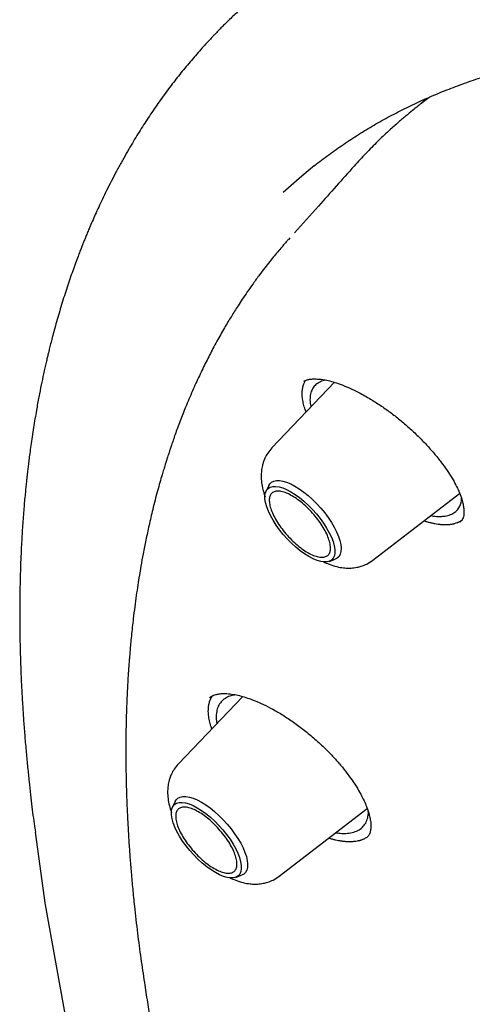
# Model space of a CAD drawing. Header units: millimetres. Extents: x 8 to 871, y 12 to 1888.
# Tile 23 of 114: x 624.43 to 632, y 744.85 to 761.32. Entities that reach past the tile are written whole.
import ezdxf

# ---------------------------------------------------------------- set-up
doc = ezdxf.new("R2010")
doc.units = ezdxf.units.MM

msp = doc.modelspace()

# ---------------------------------------------------------------- linework, layer by layer
at = {"color": 7, "linetype": 'Continuous', "lineweight": 30}
for p, q in [((631.238, 760.004), (631.082, 759.866)), ((628.948, 757.668), (628.928, 757.644)), ((629.695, 755.252), (628.648, 754.157)), ((629.182, 755.269), (629.189, 755.273)), ((628.597, 753.528), (628.55, 753.432)), ((630.336, 752.277), (631.788, 753.392)), ((631.828, 752.948), (631.79, 752.912)), ((629.605, 752.256), (629.705, 752.293)), ((628.159, 749.995), (627.083, 748.87)), ((627.031, 748.24), (626.984, 748.144)), ((628.771, 746.989), (630.242, 748.12)), ((630.261, 748.039), (630.26, 748.069)), ((624.681, 747.791), (624.691, 747.723)), ((624.687, 747.723), (624.852, 746.506)), ((628.039, 746.969), (628.14, 747.005)), ((625.281, 744.155), (624.862, 746.507))]:
    msp.add_line(p, q, dxfattribs=at)
at = {"color": 7, "linetype": 'Continuous', "lineweight": 30, "flags": 128}
for points in [[(629.362, 758.88), (629.148, 758.704), (628.837, 758.427)], [(628.597, 753.528), (628.612, 753.552), (628.641, 753.581), (628.678, 753.6), (628.723, 753.61), (628.774, 753.61), (628.832, 753.601), (628.894, 753.581), (628.962, 753.553), (629.032, 753.516)], [(629.267, 752.336), (629.194, 752.382), (629.121, 752.435), (629.048, 752.495), (628.975, 752.561), (628.905, 752.632), (628.838, 752.707), (628.776, 752.785), (628.719, 752.864), (628.668, 752.943), (628.624, 753.022), (628.588, 753.098), (628.56, 753.17), (628.541, 753.239), (628.531, 753.301), (628.531, 753.357), (628.539, 753.405), (628.557, 753.445), (628.583, 753.476), (628.618, 753.497), (628.661, 753.509), (628.71, 753.511), (628.767, 753.503), (628.828, 753.485), (628.894, 753.457), (628.964, 753.421), (629.036, 753.376), (629.11, 753.323), (629.183, 753.262), (629.255, 753.196), (629.326, 753.125), (629.392, 753.05), (629.455, 752.973), (629.512, 752.893), (629.563, 752.814), (629.607, 752.736), (629.643, 752.659), (629.67, 752.587), (629.689, 752.519), (629.699, 752.456), (629.7, 752.4), (629.692, 752.352), (629.674, 752.312), (629.648, 752.281), (629.613, 752.26), (629.57, 752.248), (629.52, 752.246), (629.464, 752.254), (629.402, 752.272), (629.336, 752.3), (629.267, 752.336)], [(629.032, 753.516), (629.105, 753.47), (629.179, 753.417), (629.253, 753.357), (629.326, 753.291), (629.398, 753.22), (629.466, 753.145), (629.53, 753.067), (629.59, 752.988), (629.643, 752.907), (629.69, 752.828), (629.73, 752.75), (629.762, 752.674), (629.785, 752.603), (629.8, 752.537), (629.806, 752.477), (629.803, 752.424), (629.791, 752.378), (629.77, 752.34), (629.741, 752.312), (629.705, 752.293)], [(627.031, 748.24), (627.046, 748.265), (627.076, 748.293), (627.113, 748.313), (627.157, 748.323), (627.209, 748.323), (627.266, 748.313), (627.329, 748.294), (627.396, 748.266), (627.467, 748.228)], [(627.701, 747.049), (627.629, 747.094), (627.556, 747.147), (627.482, 747.207), (627.41, 747.273), (627.34, 747.344), (627.273, 747.419), (627.211, 747.497), (627.153, 747.576), (627.103, 747.656), (627.059, 747.734), (627.023, 747.81), (626.995, 747.883), (626.976, 747.951), (626.966, 748.014), (626.965, 748.069), (626.974, 748.117), (626.991, 748.157), (627.018, 748.188), (627.053, 748.21), (627.095, 748.222), (627.145, 748.224), (627.201, 748.215), (627.263, 748.198), (627.329, 748.17), (627.399, 748.133), (627.471, 748.088), (627.544, 748.035), (627.618, 747.975), (627.69, 747.909), (627.76, 747.838), (627.827, 747.763), (627.89, 747.685), (627.947, 747.606), (627.998, 747.526), (628.041, 747.448), (628.077, 747.372), (628.105, 747.299), (628.124, 747.231), (628.134, 747.169), (628.135, 747.113), (628.126, 747.065), (628.109, 747.025), (628.082, 746.994), (628.048, 746.972), (628.005, 746.961), (627.955, 746.959), (627.899, 746.967), (627.837, 746.985), (627.771, 747.012), (627.701, 747.049)], [(627.467, 748.228), (627.54, 748.183), (627.614, 748.13), (627.688, 748.07), (627.761, 748.004), (627.832, 747.933), (627.901, 747.858), (627.965, 747.78), (628.024, 747.7), (628.078, 747.62), (628.125, 747.54), (628.165, 747.462), (628.196, 747.387), (628.22, 747.316), (628.235, 747.25), (628.241, 747.19), (628.238, 747.136), (628.226, 747.09), (628.205, 747.053), (628.176, 747.024), (628.14, 747.005)]]:
    msp.add_lwpolyline(points, dxfattribs=at)
at = {"color": 7, "linetype": 'Continuous', "lineweight": 30}
for points, knots in [([(628.357, 761.706), (628.337, 761.688), (628.293, 761.65), (628.228, 761.592), (628.16, 761.531), (628.088, 761.465), (628.014, 761.395), (627.941, 761.326), (627.873, 761.259), (627.811, 761.197), (627.756, 761.141), (627.709, 761.092), (627.667, 761.049), (627.627, 761.006), (627.584, 760.96), (627.526, 760.898), (627.453, 760.816), (627.366, 760.717), (627.277, 760.614), (627.19, 760.509), (627.105, 760.404), (627.022, 760.298), (626.907, 760.147), (626.764, 759.952), (626.598, 759.71), (626.469, 759.51), (626.368, 759.347), (626.291, 759.219), (626.209, 759.078), (626.124, 758.926), (626.04, 758.771), (625.959, 758.615), (625.884, 758.466), (625.814, 758.322), (625.751, 758.188), (625.694, 758.063), (625.643, 757.948), (625.601, 757.849), (625.565, 757.765), (625.536, 757.694), (625.509, 757.629), (625.485, 757.568), (625.461, 757.507), (625.433, 757.437), (625.4, 757.349), (625.359, 757.24), (625.314, 757.114), (625.267, 756.98), (625.221, 756.842), (625.174, 756.699), (625.129, 756.555), (625.086, 756.41), (625.045, 756.267), (625.007, 756.131), (624.974, 756.008), (624.946, 755.901), (624.924, 755.809), (624.905, 755.732), (624.887, 755.659), (624.869, 755.582), (624.849, 755.492), (624.821, 755.367), (624.787, 755.204), (624.747, 755.001), (624.712, 754.812), (624.683, 754.641), (624.658, 754.492), (624.635, 754.342), (624.615, 754.198), (624.597, 754.069), (624.582, 753.955), (624.57, 753.858), (624.56, 753.775), (624.552, 753.704), (624.545, 753.634), (624.536, 753.555), (624.527, 753.461), (624.516, 753.352), (624.505, 753.234), (624.49, 753.055), (624.473, 752.823), (624.458, 752.565), (624.447, 752.338), (624.44, 752.144), (624.435, 751.959), (624.431, 751.789), (624.429, 751.639), (624.428, 751.511), (624.428, 751.4), (624.428, 751.295), (624.428, 751.188), (624.43, 751.071), (624.432, 750.943), (624.435, 750.785), (624.441, 750.591), (624.449, 750.357), (624.461, 750.1), (624.476, 749.84), (624.494, 749.579), (624.513, 749.324), (624.536, 749.065), (624.56, 748.813), (624.584, 748.577), (624.608, 748.357), (624.632, 748.153), (624.655, 747.965), (624.671, 747.843), (624.679, 747.785)], [0, 0, 0, 0, 0.0054453, 0.0115215, 0.018231, 0.0255758, 0.0335572, 0.0419102, 0.0495617, 0.0563986, 0.0626881, 0.0680848, 0.0725896, 0.0769663, 0.081918, 0.0874444, 0.0970151, 0.1076521, 0.1183112, 0.1288925, 0.139396, 0.1498215, 0.1601053, 0.1832444, 0.2052784, 0.2267591, 0.2370164, 0.2481701, 0.26025, 0.2732204, 0.2866233, 0.299056, 0.3113749, 0.3228536, 0.3334715, 0.3432303, 0.3521406, 0.3602857, 0.3661638, 0.3715837, 0.376546, 0.3810513, 0.3853901, 0.3906427, 0.3969101, 0.405502, 0.4152087, 0.4252109, 0.4354483, 0.4459202, 0.4566254, 0.4669319, 0.4774255, 0.4872667, 0.4960034, 0.5036387, 0.5099476, 0.5152417, 0.5198241, 0.5251222, 0.5313182, 0.5384102, 0.5510271, 0.5648123, 0.5797376, 0.5892372, 0.5991432, 0.6093956, 0.6189632, 0.6274718, 0.6348008, 0.6411144, 0.646415, 0.6507677, 0.6549057, 0.6599807, 0.6659908, 0.6729337, 0.6807193, 0.6885856, 0.7067502, 0.7243875, 0.7366643, 0.7486747, 0.760082, 0.7704098, 0.7796596, 0.7871365, 0.7937288, 0.7996677, 0.806075, 0.8130999, 0.8207403, 0.8290013, 0.8414768, 0.8552617, 0.8703471, 0.8867231, 0.9007458, 0.9155813, 0.9307199, 0.9448946, 0.9580508, 0.9699872, 0.9809537, 0.990956, 1, 1, 1, 1]), ([(629.354, 758.873), (629.365, 758.882), (629.454, 758.954), (629.627, 759.082), (629.873, 759.256), (630.127, 759.42), (630.387, 759.576), (630.655, 759.724), (630.93, 759.864), (631.211, 759.994), (631.499, 760.117), (631.794, 760.231), (632.096, 760.336), (632.404, 760.433), (632.719, 760.522), (633.04, 760.602), (633.368, 760.673), (633.702, 760.736), (634.042, 760.791), (634.388, 760.837), (634.741, 760.874), (635.099, 760.903), (635.464, 760.923), (635.835, 760.935), (636.211, 760.938), (636.594, 760.933), (636.982, 760.919), (637.376, 760.897), (637.775, 760.865), (638.18, 760.826), (638.59, 760.778), (639.006, 760.721), (639.427, 760.656), (639.854, 760.582), (640.285, 760.5), (640.721, 760.409), (641.163, 760.31), (641.609, 760.202), (642.06, 760.086), (642.515, 759.961), (642.976, 759.828), (643.44, 759.686), (643.909, 759.536), (644.382, 759.378), (644.86, 759.211), (645.341, 759.037), (645.826, 758.853), (646.316, 758.662), (646.809, 758.462), (647.305, 758.255), (647.805, 758.039), (648.309, 757.815), (648.815, 757.583), (649.325, 757.343), (649.839, 757.095), (650.355, 756.84), (650.873, 756.576), (651.395, 756.305), (651.919, 756.026), (652.446, 755.739), (652.975, 755.445), (653.507, 755.143), (654.041, 754.834), (654.577, 754.517), (655.114, 754.193), (655.654, 753.862), (656.195, 753.523), (656.738, 753.178), (657.282, 752.825), (657.828, 752.465), (658.375, 752.099), (658.923, 751.725), (659.472, 751.345), (660.022, 750.958), (660.573, 750.565), (661.125, 750.165), (661.677, 749.759), (662.229, 749.346), (662.782, 748.927), (663.335, 748.502), (663.888, 748.071), (664.441, 747.633), (664.994, 747.19), (665.547, 746.741), (666.099, 746.287), (666.651, 745.827), (667.202, 745.361), (667.752, 744.89), (668.301, 744.413), (668.85, 743.932), (669.397, 743.445), (669.943, 742.953), (670.488, 742.457), (671.032, 741.955), (671.573, 741.449), (672.113, 740.938), (672.652, 740.423), (673.188, 739.904), (673.723, 739.38), (674.255, 738.852), (674.785, 738.32), (675.313, 737.784), (675.838, 737.244), (676.36, 736.701), (676.88, 736.154), (677.397, 735.603), (677.912, 735.049), (678.423, 734.492), (678.931, 733.932), (679.436, 733.369), (679.937, 732.803), (680.435, 732.234), (680.93, 731.663), (681.42, 731.089), (681.907, 730.513), (682.391, 729.934), (682.87, 729.353), (683.345, 728.771), (683.816, 728.186), (684.283, 727.6), (684.745, 727.012), (685.203, 726.422), (685.656, 725.831), (686.105, 725.239), (686.548, 724.645), (686.987, 724.051), (687.421, 723.456), (687.851, 722.86), (688.274, 722.263), (688.693, 721.666), (689.106, 721.068), (689.514, 720.47), (689.917, 719.872), (690.314, 719.274), (690.705, 718.676), (691.091, 718.078), (691.47, 717.481), (691.844, 716.884), (692.212, 716.288), (692.574, 715.693), (692.93, 715.098), (693.279, 714.505), (693.622, 713.912), (693.959, 713.321), (694.29, 712.731), (694.614, 712.143), (694.931, 711.557), (695.242, 710.972), (695.546, 710.389), (695.844, 709.808), (696.134, 709.229), (696.418, 708.653), (696.695, 708.079), (696.964, 707.507), (697.227, 706.938), (697.483, 706.372), (697.731, 705.808), (697.973, 705.248), (698.207, 704.691), (698.433, 704.137), (698.653, 703.586), (698.865, 703.039), (699.069, 702.496), (699.266, 701.956), (699.456, 701.42), (699.638, 700.888), (699.812, 700.36), (699.979, 699.836), (700.138, 699.316), (700.29, 698.801), (700.433, 698.291), (700.569, 697.785), (700.697, 697.283), (700.818, 696.787), (700.93, 696.295), (701.035, 695.809), (701.132, 695.328), (701.221, 694.852), (701.302, 694.381), (701.375, 693.916), (701.441, 693.456), (701.498, 693.002), (701.548, 692.554), (701.589, 692.112), (701.623, 691.675), (701.649, 691.245), (701.666, 690.821), (701.676, 690.403), (701.678, 689.991), (701.672, 689.586), (701.658, 689.187), (701.637, 688.794), (701.607, 688.409), (701.57, 688.029), (701.524, 687.657), (701.471, 687.292), (701.41, 686.933), (701.341, 686.582), (701.265, 686.237), (701.18, 685.899), (701.088, 685.569), (700.988, 685.246), (700.88, 684.93), (700.765, 684.621), (700.642, 684.32), (700.511, 684.026), (700.372, 683.74), (700.226, 683.461), (700.072, 683.189), (699.911, 682.925), (699.741, 682.669), (699.565, 682.421), (699.38, 682.18), (699.188, 681.948), (698.992, 681.726), (698.856, 681.586), (698.79, 681.517)], [0, 0, 0, 0, 0.000696, 0.005455, 0.010214, 0.01497, 0.019723, 0.024472, 0.029218, 0.033959, 0.038696, 0.043427, 0.048154, 0.052877, 0.057594, 0.062307, 0.067016, 0.071721, 0.076422, 0.08112, 0.085815, 0.090507, 0.095196, 0.099883, 0.104569, 0.109253, 0.113935, 0.118616, 0.123296, 0.127976, 0.132655, 0.137333, 0.142011, 0.146689, 0.151366, 0.156044, 0.160722, 0.165399, 0.170077, 0.174755, 0.179433, 0.184112, 0.188791, 0.19347, 0.198149, 0.202829, 0.207509, 0.21219, 0.216871, 0.221552, 0.226234, 0.230916, 0.235599, 0.240282, 0.244965, 0.249649, 0.254333, 0.259017, 0.263702, 0.268387, 0.273072, 0.277758, 0.282443, 0.28713, 0.291816, 0.296503, 0.30119, 0.305877, 0.310565, 0.315253, 0.319941, 0.324629, 0.329318, 0.334007, 0.338695, 0.343385, 0.348074, 0.352763, 0.357453, 0.362143, 0.366833, 0.371523, 0.376213, 0.380904, 0.385594, 0.390285, 0.394976, 0.399666, 0.404357, 0.409048, 0.41374, 0.418431, 0.423122, 0.427814, 0.432505, 0.437197, 0.441888, 0.44658, 0.451272, 0.455964, 0.460656, 0.465347, 0.470039, 0.474731, 0.479423, 0.484115, 0.488807, 0.493499, 0.498191, 0.502884, 0.507576, 0.512268, 0.51696, 0.521652, 0.526344, 0.531036, 0.535728, 0.54042, 0.545111, 0.549803, 0.554495, 0.559187, 0.563879, 0.56857, 0.573262, 0.577953, 0.582645, 0.587336, 0.592027, 0.596719, 0.60141, 0.606101, 0.610791, 0.615482, 0.620173, 0.624863, 0.629554, 0.634244, 0.638934, 0.643624, 0.648314, 0.653004, 0.657693, 0.662382, 0.667072, 0.67176, 0.676449, 0.681138, 0.685826, 0.690514, 0.695202, 0.699889, 0.704577, 0.709264, 0.713951, 0.718637, 0.723323, 0.728009, 0.732695, 0.73738, 0.742065, 0.74675, 0.751434, 0.756118, 0.760802, 0.765485, 0.770168, 0.774851, 0.779533, 0.784214, 0.788896, 0.793577, 0.798257, 0.802937, 0.807617, 0.812296, 0.816975, 0.821654, 0.826332, 0.83101, 0.835688, 0.840366, 0.845043, 0.84972, 0.854397, 0.859074, 0.863751, 0.868429, 0.873106, 0.877784, 0.882462, 0.887141, 0.891821, 0.896502, 0.901184, 0.905867, 0.910553, 0.91524, 0.919929, 0.924621, 0.929316, 0.934013, 0.938715, 0.94342, 0.948129, 0.952842, 0.95756, 0.962283, 0.96701, 0.971742, 0.976479, 0.981221, 0.985967, 0.990717, 0.99547, 1, 1, 1, 1]), ([(631.291, 760.027), (631.29, 760.025), (631.28, 760.018), (631.261, 760.004), (631.235, 759.985), (631.203, 759.961), (631.156, 759.924), (631.086, 759.87), (630.992, 759.795), (630.877, 759.7), (630.742, 759.584), (630.585, 759.444), (630.408, 759.275), (630.216, 759.082), (630.088, 758.941), (630.023, 758.869)], [0, 0, 0, 0, 0.003688, 0.022071, 0.040453, 0.060139, 0.091508, 0.144572, 0.214459, 0.301169, 0.404703, 0.52506, 0.668858, 0.83104, 1, 1, 1, 1]), ([(630.023, 758.87), (629.824, 758.647), (629.492, 758.276), (629.16, 757.904), (629.027, 757.755)], [0, 0, 0, 0, 0.59923, 1, 1, 1, 1]), ([(628.926, 757.647), (628.913, 757.633), (628.879, 757.595), (628.825, 757.532), (628.759, 757.453), (628.687, 757.366), (628.609, 757.27), (628.526, 757.164), (628.433, 757.042), (628.335, 756.908), (628.239, 756.771), (628.155, 756.648), (628.084, 756.54), (628.023, 756.444), (627.967, 756.353), (627.911, 756.261), (627.851, 756.161), (627.789, 756.052), (627.725, 755.938), (627.644, 755.786), (627.545, 755.595), (627.43, 755.358), (627.315, 755.104), (627.224, 754.889), (627.157, 754.721), (627.112, 754.605), (627.069, 754.491), (627.03, 754.384), (626.997, 754.289), (626.969, 754.208), (626.946, 754.141), (626.929, 754.088), (626.914, 754.042), (626.899, 753.996), (626.881, 753.94), (626.86, 753.871), (626.835, 753.791), (626.806, 753.693), (626.771, 753.573), (626.732, 753.432), (626.692, 753.281), (626.644, 753.089), (626.592, 752.867), (626.539, 752.62), (626.494, 752.392), (626.458, 752.194), (626.429, 752.019), (626.403, 751.856), (626.377, 751.682), (626.351, 751.494), (626.33, 751.317), (626.311, 751.154), (626.296, 751.015), (626.284, 750.885), (626.274, 750.771), (626.266, 750.676), (626.26, 750.601), (626.255, 750.544), (626.252, 750.494), (626.248, 750.439), (626.243, 750.371), (626.238, 750.291), (626.233, 750.199), (626.227, 750.093), (626.222, 749.972), (626.216, 749.835), (626.211, 749.684), (626.207, 749.528), (626.205, 749.375), (626.203, 749.227), (626.203, 749.064), (626.203, 748.887), (626.206, 748.7), (626.21, 748.53), (626.214, 748.375), (626.219, 748.232), (626.225, 748.09), (626.233, 747.929), (626.243, 747.743), (626.256, 747.529), (626.273, 747.296), (626.293, 747.043), (626.318, 746.771), (626.352, 746.434), (626.397, 746.047), (626.452, 745.621), (626.501, 745.288), (626.538, 745.045), (626.564, 744.884), (626.589, 744.728), (626.614, 744.582), (626.637, 744.45), (626.657, 744.336), (626.674, 744.24), (626.689, 744.161), (626.703, 744.083), (626.721, 743.992), (626.743, 743.875), (626.77, 743.733), (626.804, 743.566), (626.843, 743.375), (626.927, 742.975), (627.063, 742.373), (627.26, 741.573), (627.442, 740.894), (627.597, 740.347), (627.716, 739.941), (627.833, 739.556), (627.946, 739.194), (628.043, 738.889), (628.126, 738.636), (628.198, 738.42), (628.275, 738.191), (628.359, 737.944), (628.452, 737.677), (628.553, 737.392), (628.661, 737.089), (628.774, 736.781), (628.888, 736.476), (628.999, 736.183), (629.107, 735.904), (629.217, 735.622), (629.33, 735.337), (629.449, 735.041), (629.571, 734.743), (629.734, 734.348), (629.946, 733.849), (630.163, 733.347), (630.302, 733.037), (630.349, 732.933)], [0, 0, 0, 0, 0.002746, 0.007287, 0.012526, 0.018461, 0.025094, 0.032427, 0.040322, 0.050508, 0.059632, 0.067695, 0.074694, 0.080741, 0.086083, 0.091831, 0.098047, 0.104731, 0.111696, 0.118832, 0.131732, 0.145183, 0.159387, 0.174386, 0.180497, 0.186731, 0.19303, 0.198761, 0.20375, 0.207996, 0.211498, 0.214256, 0.216251, 0.218547, 0.22144, 0.224929, 0.229015, 0.233698, 0.239983, 0.247096, 0.254903, 0.262542, 0.275389, 0.287216, 0.298022, 0.307807, 0.314961, 0.322388, 0.33037, 0.338906, 0.347993, 0.354242, 0.360663, 0.366486, 0.371483, 0.375653, 0.378999, 0.381231, 0.383116, 0.385483, 0.388391, 0.391839, 0.395827, 0.400354, 0.40542, 0.411304, 0.417779, 0.42448, 0.430885, 0.43699, 0.442795, 0.451103, 0.458711, 0.465622, 0.471835, 0.477355, 0.482852, 0.488871, 0.496552, 0.504942, 0.514042, 0.523853, 0.534374, 0.5455, 0.56243, 0.578354, 0.593273, 0.599345, 0.605232, 0.610933, 0.61638, 0.621212, 0.625308, 0.628759, 0.631564, 0.633855, 0.637165, 0.641352, 0.646417, 0.65236, 0.659182, 0.666837, 0.694719, 0.722278, 0.74948, 0.763863, 0.777436, 0.790198, 0.802151, 0.813299, 0.820163, 0.827011, 0.834443, 0.842471, 0.851094, 0.860313, 0.870128, 0.880257, 0.889978, 0.899256, 0.908095, 0.916496, 0.925833, 0.934863, 0.944133, 0.953652, 0.9716, 0.990373, 1, 1, 1, 1]), ([(629.219, 754.754), (629.217, 754.759), (629.201, 754.798), (629.182, 754.865), (629.162, 754.953), (629.153, 755.034), (629.154, 755.11), (629.164, 755.179), (629.182, 755.236), (629.2, 755.267), (629.207, 755.28)], [0, 0, 0, 0, 0.025364, 0.171329, 0.318347, 0.460238, 0.603098, 0.749045, 0.896076, 1, 1, 1, 1]), ([(629.179, 755.269), (629.188, 755.274), (629.204, 755.283), (629.231, 755.292), (629.254, 755.298), (629.274, 755.302), (629.295, 755.305), (629.316, 755.307), (629.342, 755.309), (629.373, 755.309), (629.407, 755.308), (629.467, 755.304), (629.552, 755.291), (629.668, 755.262), (629.792, 755.222), (629.936, 755.163), (630.107, 755.081), (630.286, 754.981), (630.461, 754.869), (630.626, 754.753), (630.788, 754.627), (630.944, 754.493), (631.093, 754.353), (631.233, 754.209), (631.361, 754.064), (631.478, 753.92), (631.578, 753.781), (631.661, 753.651), (631.725, 753.536), (631.777, 753.425), (631.817, 753.323), (631.843, 753.232), (631.854, 753.17), (631.859, 753.129), (631.861, 753.102), (631.861, 753.077), (631.86, 753.05), (631.856, 753.019), (631.848, 752.982), (631.835, 752.96), (631.828, 752.948)], [0, 0, 0, 0, 0.02685, 0.048454, 0.064766, 0.077851, 0.086333, 0.095951, 0.106743, 0.118718, 0.13184, 0.144908, 0.18169, 0.21256, 0.243307, 0.278775, 0.319011, 0.364026, 0.400865, 0.438464, 0.475902, 0.513186, 0.550327, 0.587311, 0.62409, 0.660602, 0.696676, 0.730539, 0.761652, 0.790167, 0.824139, 0.85347, 0.880468, 0.891983, 0.903459, 0.914895, 0.926951, 0.944693, 0.969084, 1, 1, 1, 1]), ([(629.553, 755.289), (629.552, 755.289), (629.515, 755.285), (629.456, 755.262), (629.381, 755.219), (629.348, 755.175), (629.332, 755.153)], [0, 0, 0, 0, 0.010901, 0.346481, 0.676142, 1, 1, 1, 1]), ([(629.332, 755.153), (629.32, 755.129), (629.294, 755.079), (629.282, 754.984), (629.285, 754.903), (629.297, 754.85), (629.3, 754.838)], [0, 0, 0, 0, 0.294047, 0.597684, 0.911024, 1, 1, 1, 1]), ([(628.648, 754.157), (628.623, 754.128), (628.577, 754.075), (628.532, 753.99), (628.504, 753.92), (628.484, 753.848), (628.471, 753.771), (628.466, 753.676), (628.472, 753.572), (628.495, 753.459), (628.517, 753.38), (628.533, 753.341), (628.534, 753.337)], [0, 0, 0, 0, 0.130038, 0.236691, 0.320106, 0.381385, 0.48668, 0.585513, 0.718744, 0.857454, 0.983214, 1, 1, 1, 1]), ([(631.775, 753.152), (631.794, 753.187), (631.82, 753.234), (631.818, 753.3), (631.817, 753.316)], [0, 0, 0, 0, 0.754787, 1, 1, 1, 1]), ([(631.306, 753.022), (631.337, 753.017), (631.402, 753.007), (631.489, 753.007), (631.577, 753.017), (631.657, 753.044), (631.728, 753.088), (631.759, 753.131), (631.775, 753.152)], [0, 0, 0, 0, 0.142631, 0.292537, 0.439646, 0.631385, 0.818166, 1, 1, 1, 1]), ([(631.827, 752.945), (631.823, 752.942), (631.815, 752.936), (631.802, 752.928), (631.788, 752.919), (631.773, 752.912), (631.758, 752.905), (631.738, 752.897), (631.716, 752.889), (631.693, 752.883), (631.675, 752.879), (631.657, 752.875), (631.639, 752.873), (631.619, 752.87), (631.593, 752.868), (631.566, 752.867), (631.538, 752.867), (631.517, 752.867), (631.495, 752.868), (631.473, 752.87), (631.45, 752.872), (631.419, 752.876), (631.387, 752.881), (631.355, 752.888), (631.33, 752.893), (631.305, 752.899), (631.28, 752.905), (631.246, 752.914), (631.215, 752.923), (631.193, 752.93), (631.189, 752.932)], [0, 0, 0, 0, 0.029902, 0.06172, 0.093537, 0.125355, 0.157172, 0.18899, 0.252635, 0.284453, 0.31627, 0.348088, 0.379905, 0.411723, 0.44354, 0.507186, 0.539003, 0.570821, 0.602638, 0.634456, 0.666273, 0.698091, 0.761737, 0.793554, 0.825372, 0.857189, 0.889007, 0.920824, 0.98447, 1, 1, 1, 1]), ([(629.509, 752.252), (629.541, 752.236), (629.615, 752.202), (629.728, 752.167), (629.835, 752.147), (629.93, 752.142), (630.005, 752.146), (630.077, 752.157), (630.15, 752.176), (630.242, 752.212), (630.303, 752.254), (630.336, 752.277)], [0, 0, 0, 0, 0.121003, 0.276446, 0.415189, 0.51152, 0.611747, 0.670435, 0.75401, 0.863791, 1, 1, 1, 1]), ([(627.585, 749.801), (627.586, 749.814), (627.588, 749.833), (627.592, 749.857), (627.596, 749.875), (627.601, 749.893), (627.607, 749.915), (627.615, 749.937), (627.624, 749.958), (627.632, 749.973), (627.64, 749.987), (627.647, 749.998), (627.651, 750.004), (627.653, 750.006)], [0, 0, 0, 0, 0.161488, 0.242218, 0.322948, 0.403678, 0.484408, 0.645896, 0.726625, 0.807355, 0.888085, 0.968815, 1, 1, 1, 1]), ([(627.605, 749.975), (627.617, 749.984), (627.637, 750), (627.672, 750.016), (627.703, 750.027), (627.733, 750.034), (627.763, 750.04), (627.798, 750.044), (627.857, 750.046), (627.94, 750.042), (628.048, 750.024), (628.157, 749.997), (628.271, 749.96), (628.401, 749.911), (628.547, 749.844), (628.708, 749.759), (628.879, 749.656), (629.056, 749.535), (629.235, 749.397), (629.414, 749.244), (629.573, 749.092), (629.711, 748.946), (629.825, 748.814), (629.925, 748.686), (630.017, 748.557), (630.097, 748.429), (630.163, 748.307), (630.205, 748.217), (630.232, 748.149), (630.253, 748.091), (630.274, 748.024), (630.292, 747.95), (630.304, 747.87), (630.303, 747.821), (630.303, 747.795)], [0, 0, 0, 0, 0.033812, 0.060457, 0.079843, 0.093925, 0.108585, 0.12421, 0.140816, 0.180642, 0.215389, 0.245107, 0.276157, 0.310271, 0.347441, 0.387526, 0.429304, 0.472473, 0.517059, 0.563038, 0.610327, 0.646592, 0.683047, 0.717287, 0.749047, 0.78767, 0.82201, 0.85202, 0.86634, 0.884571, 0.907134, 0.933955, 0.964942, 1, 1, 1, 1]), ([(628.043, 750.023), (628.043, 750.023), (628.027, 750.021), (627.999, 750.016), (627.946, 750.003), (627.888, 749.979), (627.823, 749.936), (627.769, 749.875), (627.73, 749.793), (627.721, 749.727), (627.716, 749.694)], [0, 0, 0, 0, 0.004164, 0.078461, 0.152261, 0.298342, 0.442482, 0.631636, 0.817454, 1, 1, 1, 1]), ([(627.641, 749.453), (627.639, 749.46), (627.624, 749.5), (627.606, 749.569), (627.589, 749.66), (627.582, 749.737), (627.584, 749.782), (627.585, 749.801)], [0, 0, 0, 0, 0.05451, 0.304755, 0.560408, 0.817958, 1, 1, 1, 1]), ([(627.716, 749.694), (627.714, 749.659), (627.712, 749.612), (627.724, 749.557), (627.727, 749.543)], [0, 0, 0, 0, 0.733949, 1, 1, 1, 1]), ([(627.083, 748.87), (627.058, 748.84), (627.012, 748.787), (626.967, 748.703), (626.939, 748.633), (626.919, 748.56), (626.905, 748.483), (626.901, 748.388), (626.907, 748.285), (626.93, 748.172), (626.952, 748.092), (626.967, 748.054), (626.969, 748.049)], [0, 0, 0, 0, 0.130038, 0.236691, 0.320106, 0.381385, 0.48668, 0.585513, 0.718744, 0.857454, 0.983214, 1, 1, 1, 1]), ([(629.718, 747.717), (629.735, 747.714), (629.785, 747.706), (629.868, 747.703), (629.97, 747.712), (630.066, 747.74), (630.147, 747.789), (630.207, 747.856), (630.248, 747.939), (630.257, 748.006), (630.261, 748.039)], [0, 0, 0, 0, 0.05213, 0.156397, 0.286754, 0.429927, 0.576223, 0.719995, 0.861251, 1, 1, 1, 1]), ([(630.303, 747.795), (630.3, 747.774), (630.294, 747.73), (630.274, 747.678), (630.249, 747.65), (630.235, 747.635)], [0, 0, 0, 0, 0.294027, 0.62727, 1, 1, 1, 1]), ([(630.23, 747.635), (630.228, 747.634), (630.217, 747.626), (630.199, 747.617), (630.178, 747.607), (630.162, 747.6), (630.145, 747.594), (630.128, 747.588), (630.11, 747.583), (630.086, 747.577), (630.06, 747.572), (630.034, 747.569), (630.014, 747.567), (629.993, 747.565), (629.972, 747.564), (629.943, 747.564), (629.913, 747.564), (629.883, 747.566), (629.859, 747.568), (629.836, 747.571), (629.811, 747.574), (629.787, 747.578), (629.754, 747.584), (629.72, 747.591), (629.686, 747.599), (629.659, 747.606), (629.633, 747.613), (629.612, 747.619), (629.6, 747.623), (629.597, 747.624)], [0, 0, 0, 0, 0.016758, 0.083802, 0.117318, 0.150834, 0.184351, 0.217867, 0.251383, 0.284899, 0.351944, 0.38546, 0.418976, 0.452492, 0.486009, 0.519525, 0.586569, 0.620086, 0.653602, 0.687118, 0.720634, 0.754151, 0.787667, 0.854711, 0.888227, 0.921743, 0.95526, 0.988776, 1, 1, 1, 1]), ([(627.943, 746.964), (627.976, 746.949), (628.05, 746.914), (628.163, 746.879), (628.27, 746.86), (628.364, 746.854), (628.439, 746.858), (628.511, 746.87), (628.585, 746.889), (628.677, 746.925), (628.737, 746.966), (628.771, 746.989)], [0, 0, 0, 0, 0.121003, 0.276446, 0.415189, 0.51152, 0.611747, 0.670435, 0.75401, 0.863791, 1, 1, 1, 1])]:
    msp.add_open_spline(points, degree=3, knots=knots, dxfattribs=at)
for points in [[(629.61, 752.593), (629.617, 752.563), (629.631, 752.503), (629.626, 752.43), (629.604, 752.374), (629.562, 752.338), (629.503, 752.322), (629.429, 752.327), (629.343, 752.354), (629.248, 752.401), (629.149, 752.466), (629.048, 752.547), (628.949, 752.641), (628.857, 752.744), (628.775, 752.852), (628.706, 752.962), (628.653, 753.067), (628.617, 753.166), (628.601, 753.254), (628.604, 753.327), (628.627, 753.383), (628.669, 753.42), (628.728, 753.435), (628.802, 753.43), (628.888, 753.403), (628.982, 753.356), (629.082, 753.291), (629.183, 753.21), (629.281, 753.116), (629.373, 753.013), (629.456, 752.905), (629.524, 752.796), (629.579, 752.689), (629.6, 752.625), (629.61, 752.593)], [(628.045, 747.305), (628.052, 747.275), (628.066, 747.215), (628.061, 747.143), (628.038, 747.087), (627.996, 747.05), (627.938, 747.034), (627.864, 747.04), (627.778, 747.067), (627.683, 747.114), (627.583, 747.179), (627.482, 747.26), (627.384, 747.354), (627.292, 747.457), (627.21, 747.565), (627.141, 747.674), (627.087, 747.78), (627.052, 747.879), (627.036, 747.966), (627.039, 748.04), (627.062, 748.096), (627.104, 748.132), (627.163, 748.148), (627.236, 748.142), (627.322, 748.116), (627.417, 748.069), (627.517, 748.003), (627.618, 747.922), (627.716, 747.828), (627.808, 747.725), (627.89, 747.617), (627.959, 747.508), (628.014, 747.402), (628.035, 747.337), (628.045, 747.305)]]:
    msp.add_open_spline(points, degree=3, dxfattribs=at)

doc.saveas('drawing.dxf')
